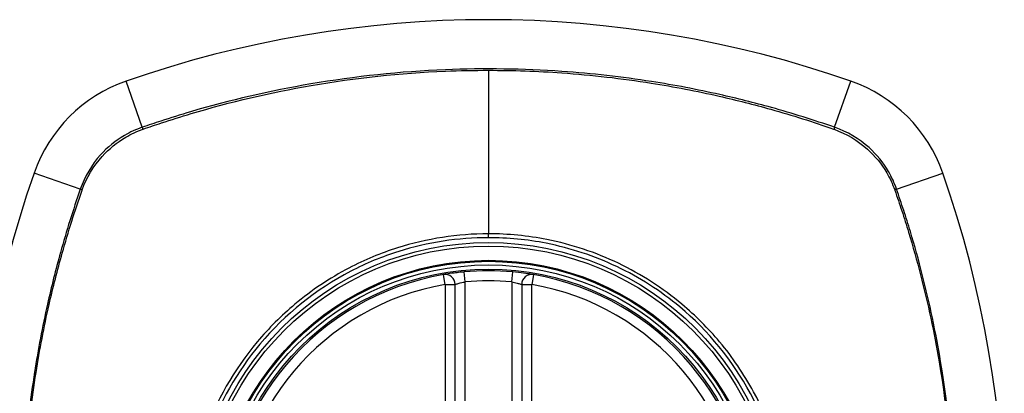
# Model space of a CAD drawing. Header units: inches. Extents: x 93 to 225, y 70 to 97.
# Tile 22 of 27: x 191.238 to 192.403, y 95.94 to 96.382. Entities that reach past the tile are written whole.
import ezdxf

# ---------------------------------------------------------------- set-up
doc = ezdxf.new("R2010")
doc.units = ezdxf.units.IN
doc.header["$MEASUREMENT"] = 0
doc.layers.add('Visible Edges(ANSI)', color=7, linetype='Continuous', lineweight=25)
doc.layers.add('Visible Tangent Edges(ANSI)', color=7, linetype='Continuous', lineweight=25)

msp = doc.modelspace()

# ---------------------------------------------------------------- linework, layer by layer
at = {"layer": 'Visible Edges(ANSI)'}
for p, q in [((191.7533, 95.475), (191.7533, 96.0686)), ((191.832, 96.0686), (191.832, 95.475))]:
    msp.add_line(p, q, dxfattribs=at)
for radius in [0.3199, 0.315]:
    msp.add_circle((191.7927, 95.7718), radius, dxfattribs=at)
for centre, radius, start, end in [((191.7927, 95.0828), 1.2992, 70.7337, 109.2663), ((191.4224, 96.142), 0.1772, 109.2663, 160.7337), ((192.1629, 96.142), 0.1772, 19.2663, 70.7337), ((192.4816, 95.7718), 1.2992, 160.7337, 199.2663), ((191.1037, 95.7718), 1.2992, 340.7337, 19.2663), ((191.7927, 95.7718), 0.313, 84.7499, 95.2501), ((191.7927, 95.7718), 0.313, 99.784, 260.216), ((191.7415, 96.0686), 0.0118, 0, 99.784), ((191.8438, 96.0686), 0.0118, 80.216, 180), ((191.7927, 95.7718), 0.313, 279.784, 80.216)]:
    msp.add_arc(centre, radius, start, end, dxfattribs=at)
for points, knots in [([(191.764, 96.0835), (191.7624, 96.0833), (191.7608, 96.0832), (191.7567, 96.0827), (191.7543, 96.0824), (191.7484, 96.0817), (191.7454, 96.0812), (191.7408, 96.0805), (191.7395, 96.0802), (191.7395, 96.0802)], [0, 0, 0, 0, 0.01176793, 0.01176793, 0.03059662, 0.03059662, 0.06072253, 0.06072253, 0.09414345, 0.09414345, 0.09414345, 0.09414345]), ([(191.8458, 96.0802), (191.8458, 96.0802), (191.8457, 96.0802), (191.8449, 96.0804), (191.844, 96.0805), (191.8407, 96.0811), (191.8377, 96.0815), (191.8304, 96.0825), (191.8258, 96.083), (191.8213, 96.0835)], [0, 0, 0, 0, 0.01176876, 0.01176876, 0.03059878, 0.03059878, 0.0607268, 0.0607268, 0.09415008, 0.09415008, 0.09415008, 0.09415008])]:
    msp.add_open_spline(points, degree=3, knots=knots, dxfattribs=at)
at = {"layer": 'Visible Tangent Edges(ANSI)'}
for p, q in [((191.7927, 96.3221), (191.7927, 96.1286)), ((191.3831, 96.2546), (191.364, 96.3093)), ((192.2022, 96.2546), (192.2213, 96.3093)), ((191.3098, 96.1814), (191.2552, 96.2005)), ((192.2755, 96.1814), (192.3301, 96.2005)), ((191.7927, 96.124), (191.7927, 96.1286)), ((191.7651, 96.0717), (191.764, 96.0835)), ((191.8202, 96.0717), (191.8213, 96.0835)), ((191.7415, 96.0686), (191.7395, 96.0802)), ((191.7651, 95.4719), (191.7651, 96.0717)), ((191.8202, 96.0717), (191.8202, 95.4719)), ((191.8458, 96.0802), (191.8438, 96.0686)), ((191.7415, 96.0686), (191.7533, 96.0686)), ((191.7415, 96.0686), (191.7415, 95.475)), ((191.832, 96.0686), (191.8438, 96.0686)), ((191.8438, 95.475), (191.8438, 96.0686))]:
    msp.add_line(p, q, dxfattribs=at)
for radius in [0.3464, 0.3422, 0.3254, 0.3242]:
    msp.add_circle((191.7927, 95.7718), radius, dxfattribs=at)
for start, end in [(84.7499, 95.2501), (99.784, 260.216), (279.784, 80.216)]:
    msp.add_arc((191.7927, 95.7718), 0.3012, start, end, dxfattribs=at)
for centre, major_axis, start_param, end_param in [((191.3847, 96.25), (0.00321, -0.00931), 4.18856, 4.452267), ((192.2006, 96.25), (-0.00321, -0.00931), 1.830918, 2.094625), ((191.3145, 96.1797), (0.00931, -0.00321), 1.830918, 2.094625), ((192.2708, 96.1797), (-0.00931, -0.00321), 4.18856, 4.452267)]:
    msp.add_ellipse(centre, major_axis=major_axis, ratio=0.002592, start_param=start_param, end_param=end_param, dxfattribs=at)
for points, knots in [([(192.2022, 96.2546), (192.1899, 96.2589), (192.1774, 96.263), (192.1525, 96.2708), (192.1399, 96.2745), (192.1071, 96.2837), (192.0867, 96.2888), (192.0395, 96.2994), (192.0126, 96.3046), (191.9504, 96.3143), (191.915, 96.3183), (191.8336, 96.3239), (191.7877, 96.3246), (191.6884, 96.3206), (191.6351, 96.3149), (191.5344, 96.2977), (191.4868, 96.2867), (191.4284, 96.2695), (191.4167, 96.2658), (191.3977, 96.2596), (191.3904, 96.2571), (191.3831, 96.2546)], [0, 0, 0, 0, 0.099284, 0.099284, 0.198297, 0.198297, 0.356934, 0.356934, 0.563163, 0.563163, 0.83126, 0.83126, 1.179786, 1.179786, 1.583317, 1.583317, 1.95181, 1.95181, 2.045062, 2.045062, 2.103661, 2.103661, 2.103661, 2.103661]), ([(191.3843, 96.2525), (191.3915, 96.255), (191.3986, 96.2574), (191.4174, 96.2636), (191.4291, 96.2673), (191.4873, 96.2847), (191.5348, 96.2958), (191.6353, 96.3132), (191.6885, 96.3189), (191.7587, 96.3218), (191.7757, 96.3221), (191.7927, 96.3221)], [-2.102416, -2.102416, -2.102416, -2.102416, -2.045062, -2.045062, -1.95181, -1.95181, -1.583317, -1.583317, -1.179786, -1.179786, -1.050919, -1.050919, -1.050919, -1.050919]), ([(191.7927, 96.3221), (191.8216, 96.3221), (191.8505, 96.3211), (191.9149, 96.3166), (191.9502, 96.3125), (192.0122, 96.3027), (192.0391, 96.2975), (192.0862, 96.2868), (192.1065, 96.2816), (192.1393, 96.2724), (192.1518, 96.2687), (192.1766, 96.2609), (192.1886, 96.2569), (192.201, 96.2525)], [-1.050919, -1.050919, -1.050919, -1.050919, -0.83126, -0.83126, -0.563163, -0.563163, -0.356934, -0.356934, -0.198297, -0.198297, -0.099284, -0.099284, -0.001246, -0.001246, -0.001246, -0.001246]), ([(191.3831, 96.2546), (191.3758, 96.2521), (191.3688, 96.2489), (191.3516, 96.2389), (191.342, 96.2311), (191.3232, 96.2103), (191.315, 96.1963), (191.3098, 96.1814)], [0, 0, 0, 0, 0.0558923, 0.0558923, 0.1453199, 0.1453199, 0.261048, 0.261048, 0.261048, 0.261048]), ([(191.3121, 96.1806), (191.3173, 96.1952), (191.3254, 96.2088), (191.3438, 96.2291), (191.3532, 96.2368), (191.37, 96.2466), (191.3768, 96.2498), (191.3838, 96.2523)], [-0.261048, -0.261048, -0.261048, -0.261048, -0.1453199, -0.1453199, -0.0558923, -0.0558923, 0, 0, 0, 0]), ([(192.2015, 96.2523), (192.2161, 96.2471), (192.2296, 96.239), (192.25, 96.2206), (192.2577, 96.2112), (192.2675, 96.1945), (192.2707, 96.1877), (192.2732, 96.1806)], [-0.261048, -0.261048, -0.261048, -0.261048, -0.1453199, -0.1453199, -0.0558923, -0.0558923, 0, 0, 0, 0]), ([(192.2755, 96.1814), (192.273, 96.1886), (192.2698, 96.1956), (192.2598, 96.2128), (192.252, 96.2224), (192.2311, 96.2412), (192.2172, 96.2494), (192.2022, 96.2546)], [0, 0, 0, 0, 0.0558923, 0.0558923, 0.1453199, 0.1453199, 0.261048, 0.261048, 0.261048, 0.261048]), ([(191.3098, 96.1814), (191.3056, 96.169), (191.3014, 96.1566), (191.2936, 96.1316), (191.2899, 96.119), (191.2807, 96.0862), (191.2756, 96.0658), (191.265, 96.0186), (191.2599, 95.9917), (191.2508, 95.9334), (191.2471, 95.902), (191.2412, 95.8276), (191.24, 95.7847), (191.2424, 95.6831), (191.248, 95.6242), (191.2635, 95.5315), (191.2708, 95.4971), (191.2838, 95.4461), (191.2885, 95.4291), (191.2961, 95.4039), (191.2987, 95.3955), (191.3041, 95.3788), (191.307, 95.3705), (191.3098, 95.3622)], [0, 0, 0, 0, 0.099284, 0.099284, 0.198296, 0.198296, 0.356933, 0.356933, 0.563161, 0.563161, 0.801732, 0.801732, 1.126637, 1.126637, 1.572986, 1.572986, 1.839557, 1.839557, 1.972882, 1.972882, 2.039554, 2.039554, 2.106203, 2.106203, 2.106203, 2.106203]), ([(191.3119, 95.3634), (191.309, 95.3717), (191.3063, 95.3797), (191.3009, 95.3962), (191.2983, 95.4046), (191.2906, 95.4297), (191.2859, 95.4466), (191.2727, 95.4976), (191.2654, 95.5319), (191.2498, 95.6244), (191.2441, 95.6832), (191.2416, 95.7847), (191.2428, 95.8275), (191.2488, 95.9018), (191.2525, 95.9332), (191.2617, 95.9914), (191.2669, 96.0182), (191.2776, 96.0653), (191.2828, 96.0857), (191.292, 96.1184), (191.2958, 96.1309), (191.3036, 96.1557), (191.3076, 96.1677), (191.3119, 96.1801)], [-2.104956, -2.104956, -2.104956, -2.104956, -2.039554, -2.039554, -1.972882, -1.972882, -1.839557, -1.839557, -1.572986, -1.572986, -1.126637, -1.126637, -0.801732, -0.801732, -0.563161, -0.563161, -0.356933, -0.356933, -0.198296, -0.198296, -0.099284, -0.099284, -0.001246, -0.001246, -0.001246, -0.001246]), ([(192.2734, 96.1801), (192.2763, 96.1719), (192.279, 96.1639), (192.2844, 96.1473), (192.287, 96.139), (192.2947, 96.1138), (192.2994, 96.0969), (192.3126, 96.046), (192.3199, 96.0116), (192.3355, 95.9192), (192.3412, 95.8604), (192.3437, 95.7588), (192.3425, 95.716), (192.3365, 95.6418), (192.3328, 95.6104), (192.3236, 95.5522), (192.3184, 95.5253), (192.3077, 95.4782), (192.3025, 95.4579), (192.2933, 95.4251), (192.2896, 95.4126), (192.2817, 95.3879), (192.2777, 95.3758), (192.2734, 95.3634)], [-2.104956, -2.104956, -2.104956, -2.104956, -2.039554, -2.039554, -1.972882, -1.972882, -1.839557, -1.839557, -1.572986, -1.572986, -1.126637, -1.126637, -0.801732, -0.801732, -0.563161, -0.563161, -0.356933, -0.356933, -0.198296, -0.198296, -0.099284, -0.099284, -0.001246, -0.001246, -0.001246, -0.001246]), ([(192.2755, 95.3622), (192.2797, 95.3746), (192.2839, 95.387), (192.2917, 95.412), (192.2954, 95.4245), (192.3046, 95.4574), (192.3097, 95.4778), (192.3203, 95.5249), (192.3254, 95.5518), (192.3345, 95.6101), (192.3382, 95.6416), (192.3441, 95.716), (192.3453, 95.7588), (192.3429, 95.8605), (192.3373, 95.9194), (192.3218, 96.012), (192.3145, 96.0464), (192.3015, 96.0975), (192.2968, 96.1144), (192.2892, 96.1397), (192.2866, 96.148), (192.2812, 96.1647), (192.2783, 96.1731), (192.2755, 96.1814)], [0, 0, 0, 0, 0.099284, 0.099284, 0.198296, 0.198296, 0.356933, 0.356933, 0.563161, 0.563161, 0.801732, 0.801732, 1.126637, 1.126637, 1.572986, 1.572986, 1.839557, 1.839557, 1.972882, 1.972882, 2.039554, 2.039554, 2.106203, 2.106203, 2.106203, 2.106203]), ([(191.7927, 96.1286), (191.7564, 96.1286), (191.7197, 96.1229), (191.6654, 96.1057), (191.6461, 96.0977), (191.6048, 96.0761), (191.5834, 96.0617), (191.5638, 96.0452)], [-3.1415927, -3.1415927, -3.1415927, -3.1415927, -2.8352255, -2.8352255, -2.6603308, -2.6603308, -2.4437372, -2.4437372, -2.4437372, -2.4437372]), ([(192.0215, 96.0452), (191.9987, 96.0644), (191.9733, 96.0808), (191.9196, 96.1065), (191.8912, 96.116), (191.839, 96.1263), (191.8157, 96.1286), (191.7927, 96.1286)], [2.4459135, 2.4459135, 2.4459135, 2.4459135, 2.6962509, 2.6962509, 2.9465939, 2.9465939, 3.1415927, 3.1415927, 3.1415927, 3.1415927]), ([(191.7927, 96.124), (191.8154, 96.124), (191.8384, 96.1218), (191.89, 96.1116), (191.918, 96.1023), (191.9711, 96.0771), (191.9963, 96.0609), (192.0189, 96.0421), (192.053, 96.0135), (192.0813, 95.9788), (192.1221, 95.9032), (192.1353, 95.8635), (192.1465, 95.7865), (192.146, 95.7492), (192.1325, 95.6684), (192.1158, 95.6242), (192.0832, 95.5716), (192.0735, 95.5582), (192.0629, 95.5456), (192.0332, 95.5099), (191.9965, 95.4805), (191.9073, 95.4344), (191.8539, 95.4208), (191.76, 95.4188), (191.7201, 95.4248), (191.64, 95.4511), (191.6004, 95.4731), (191.5664, 95.5015), (191.5316, 95.5306), (191.5027, 95.5663), (191.4566, 95.6535), (191.4426, 95.7058), (191.439, 95.8028), (191.4456, 95.8466), (191.4741, 95.9282), (191.4953, 95.9656), (191.5224, 95.998), (191.552, 96.0335), (191.5886, 96.0628), (191.6479, 96.0937), (191.667, 96.1016), (191.7206, 96.1185), (191.7568, 96.124), (191.7927, 96.124)], [-3.141593, -3.141593, -3.141593, -3.141593, -2.946594, -2.946594, -2.696251, -2.696251, -2.445914, -2.445914, -2.445914, -2.067507, -2.067507, -1.716551, -1.716551, -1.405531, -1.405531, -1.016056, -1.016056, -0.875434, -0.875434, -0.875434, -0.479101, -0.479101, -0.021702, -0.021702, 0.31764, 0.31764, 0.695378, 0.695378, 0.695378, 1.082671, 1.082671, 1.532987, 1.532987, 1.905714, 1.905714, 2.266012, 2.266012, 2.266012, 2.660331, 2.660331, 2.835226, 2.835226, 3.141593, 3.141593, 3.141593, 3.141593]), ([(191.7533, 96.0686), (191.7533, 96.0686), (191.7539, 96.0688), (191.7561, 96.0695), (191.7576, 96.07), (191.7604, 96.0707), (191.7616, 96.071), (191.7635, 96.0714), (191.7643, 96.0716), (191.7651, 96.0717)], [-0.09414345, -0.09414345, -0.09414345, -0.09414345, -0.06072253, -0.06072253, -0.03059662, -0.03059662, -0.01176793, -0.01176793, 0, 0, 0, 0]), ([(191.8202, 96.0717), (191.8224, 96.0713), (191.8246, 96.0708), (191.8281, 96.0698), (191.8295, 96.0694), (191.8311, 96.0689), (191.8315, 96.0687), (191.8319, 96.0686), (191.832, 96.0686), (191.832, 96.0686)], [-0.09415008, -0.09415008, -0.09415008, -0.09415008, -0.0607268, -0.0607268, -0.03059878, -0.03059878, -0.01176876, -0.01176876, 0, 0, 0, 0]), ([(191.5192, 96.0007), (191.4917, 95.9679), (191.4701, 95.9302), (191.4412, 95.8476), (191.4344, 95.8032), (191.4381, 95.7049), (191.4524, 95.6519), (191.4893, 95.5826), (191.5033, 95.5619), (191.5192, 95.5429)], [-2.266012, -2.266012, -2.266012, -2.266012, -1.905714, -1.905714, -1.532987, -1.532987, -1.082671, -1.082671, -0.873089, -0.873089, -0.873089, -0.873089]), ([(192.0661, 95.5429), (192.0768, 95.5557), (192.0866, 95.5692), (192.1198, 95.6224), (192.1368, 95.6671), (192.1506, 95.7489), (192.1511, 95.7867), (192.1396, 95.8647), (192.1263, 95.9049), (192.0948, 95.9627), (192.0814, 95.9825), (192.0661, 96.0007)], [0.875434, 0.875434, 0.875434, 0.875434, 1.016056, 1.016056, 1.405531, 1.405531, 1.716551, 1.716551, 2.067507, 2.067507, 2.26835, 2.26835, 2.26835, 2.26835])]:
    msp.add_open_spline(points, degree=3, knots=knots, dxfattribs=at)
for points in [[(191.3838, 96.2523), (191.384, 96.2524), (191.3842, 96.2525), (191.3843, 96.2525)], [(192.201, 96.2525), (192.2011, 96.2525), (192.2013, 96.2524), (192.2015, 96.2523)], [(191.3119, 96.1801), (191.312, 96.1803), (191.312, 96.1804), (191.3121, 96.1806)], [(192.2732, 96.1806), (192.2733, 96.1804), (192.2733, 96.1803), (192.2734, 96.1801)], [(191.5638, 96.0452), (191.5477, 96.0317), (191.5327, 96.0168), (191.5192, 96.0007)], [(192.0661, 96.0007), (192.0526, 96.0167), (192.0377, 96.0317), (192.0215, 96.0452)]]:
    msp.add_open_spline(points, degree=3, dxfattribs=at)

doc.saveas('drawing.dxf')
